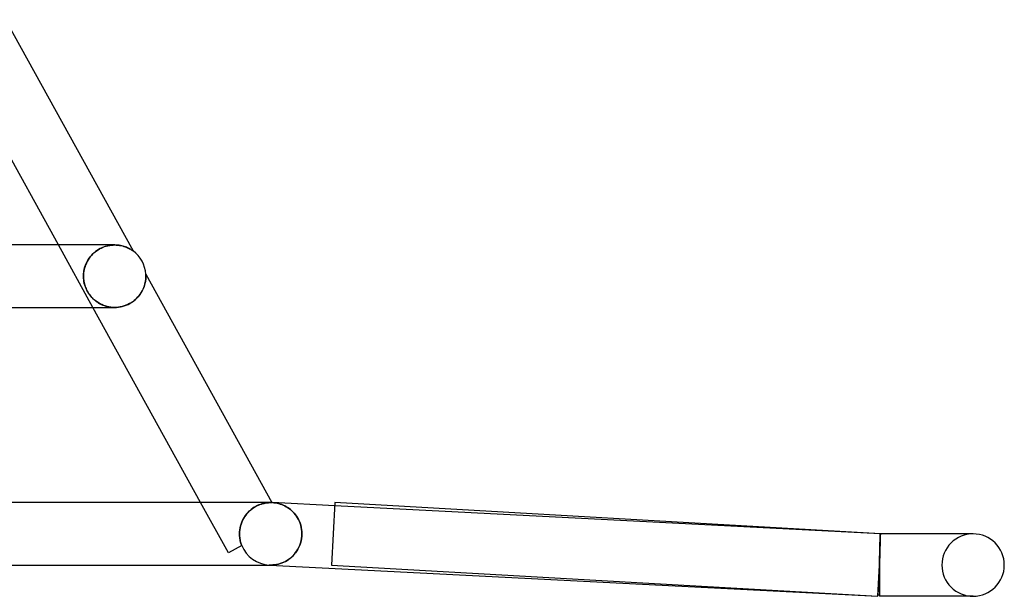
# Model space of a CAD drawing. Header units: millimetres. Extents: x -535 to 535, y -2 to 330.
# Tile 86 of 88: x 472 to 535, y -2 to 35. Entities that reach past the tile are written whole.
import ezdxf

# ---------------------------------------------------------------- set-up
doc = ezdxf.new("R2010")
doc.units = ezdxf.units.MM
doc.layers.add('HIDDEN', color=7, linetype='Continuous')
doc.layers.add('THICK', color=7, linetype='Continuous')

msp = doc.modelspace()

# ---------------------------------------------------------------- linework, layer by layer
at = {"layer": 'HIDDEN'}
for p, q in [((476.605, 16.5), (474.396, 20.5)), ((476.837, 20.13), (476.933, 20.194)), ((476.967, 20.215), (476.866, 20.151)), ((476.933, 20.194), (477.033, 20.253)), ((477.07, 20.273), (476.967, 20.215)), ((477.033, 20.253), (477.136, 20.306)), ((477.174, 20.323), (477.07, 20.273)), ((477.136, 20.306), (477.242, 20.352)), ((477.28, 20.368), (477.174, 20.323)), ((477.242, 20.352), (477.35, 20.393)), ((477.386, 20.405), (477.28, 20.368)), ((477.35, 20.393), (477.459, 20.426)), ((477.492, 20.435), (477.386, 20.405)), ((477.459, 20.426), (477.569, 20.454)), ((477.596, 20.46), (477.492, 20.435)), ((477.569, 20.454), (477.678, 20.474)), ((477.7, 20.478), (477.596, 20.46)), ((477.678, 20.474), (477.786, 20.489)), ((477.802, 20.491), (477.7, 20.478)), ((477.786, 20.489), (477.893, 20.497)), ((477.902, 20.498), (477.802, 20.491)), ((477.893, 20.497), (477.999, 20.5)), ((478, 20.5), (477.902, 20.498)), ((477.997, 20.5), (477.995, 20.5)), ((478.098, 20.497), (478, 20.5)), ((478.194, 20.49), (478.098, 20.497)), ((478.286, 20.479), (478.194, 20.49)), ((478.375, 20.464), (478.286, 20.479)), ((478.461, 20.446), (478.375, 20.464)), ((478.541, 20.425), (478.461, 20.446)), ((478.617, 20.402), (478.541, 20.425)), ((478.689, 20.377), (478.617, 20.402)), ((478.755, 20.351), (478.689, 20.377)), ((478.817, 20.325), (478.755, 20.351)), ((478.874, 20.298), (478.817, 20.325)), ((478.926, 20.272), (478.874, 20.298)), ((478.973, 20.247), (478.926, 20.272)), ((479.017, 20.222), (478.973, 20.247)), ((479.056, 20.198), (479.017, 20.222)), ((479.092, 20.176), (479.056, 20.198)), ((476.257, 19.487), (476.31, 19.576)), ((476.358, 19.646), (476.293, 19.548)), ((476.31, 19.576), (476.369, 19.663)), ((476.428, 19.742), (476.358, 19.646)), ((476.369, 19.663), (476.434, 19.748)), ((476.505, 19.833), (476.428, 19.742)), ((476.434, 19.748), (476.503, 19.831)), ((476.503, 19.831), (476.579, 19.911)), ((476.588, 19.921), (476.505, 19.833)), ((476.579, 19.911), (476.66, 19.988)), ((476.676, 20.003), (476.588, 19.921)), ((476.66, 19.988), (476.746, 20.061)), ((476.769, 20.08), (476.676, 20.003)), ((476.746, 20.061), (476.837, 20.13)), ((476.866, 20.151), (476.769, 20.08)), ((479.121, 20.156), (479.092, 20.176)), ((479.145, 20.139), (479.121, 20.156)), ((479.163, 20.127), (479.145, 20.139)), ((479.174, 20.12), (479.163, 20.127)), ((479.177, 20.117), (479.174, 20.12)), ((476.028, 18.849), (476.047, 18.94)), ((476.068, 19.026), (476.042, 18.92)), ((476.047, 18.94), (476.069, 19.032)), ((476.1, 19.133), (476.068, 19.026)), ((476.069, 19.032), (476.097, 19.124)), ((476.097, 19.124), (476.129, 19.216)), ((476.139, 19.239), (476.1, 19.133)), ((476.129, 19.216), (476.167, 19.307)), ((476.184, 19.344), (476.139, 19.239)), ((476.167, 19.307), (476.209, 19.398)), ((476.235, 19.447), (476.184, 19.344)), ((476.209, 19.398), (476.257, 19.487)), ((476.293, 19.548), (476.235, 19.447)), ((476.001, 18.603), (475.998, 18.5)), ((475.998, 18.5), (476, 18.585)), ((476.002, 18.382), (475.998, 18.5)), ((475.998, 18.5), (476, 18.416)), ((476, 18.585), (476.005, 18.671)), ((476, 18.416), (476.006, 18.332)), ((476.009, 18.708), (476.001, 18.603)), ((476.012, 18.267), (476.002, 18.382)), ((476.005, 18.671), (476.015, 18.759)), ((476.006, 18.332), (476.014, 18.25)), ((476.023, 18.813), (476.009, 18.708)), ((476.015, 18.759), (476.028, 18.849)), ((476.042, 18.92), (476.023, 18.813)), ((479.987, 18.28), (479.995, 18.363)), ((479.996, 18.634), (479.995, 18.635)), ((479.995, 18.363), (479.999, 18.436)), ((479.996, 18.631), (479.996, 18.634)), ((479.996, 18.627), (479.996, 18.631)), ((479.996, 18.621), (479.996, 18.627)), ((479.997, 18.611), (479.996, 18.621)), ((479.998, 18.598), (479.997, 18.611)), ((479.999, 18.581), (479.998, 18.598)), ((479.999, 18.559), (479.999, 18.581)), ((480, 18.533), (479.999, 18.559)), ((479.999, 18.436), (480, 18.5)), ((480, 18.5), (480, 18.533)), ((476.029, 18.156), (476.012, 18.267)), ((476.014, 18.25), (476.027, 18.168)), ((476.027, 18.168), (476.042, 18.088)), ((476.052, 18.044), (476.029, 18.156)), ((476.042, 18.088), (476.06, 18.01)), ((476.082, 17.93), (476.052, 18.044)), ((476.06, 18.01), (476.081, 17.933)), ((476.081, 17.933), (476.105, 17.857)), ((476.119, 17.817), (476.082, 17.93)), ((476.105, 17.857), (476.133, 17.781)), ((476.164, 17.706), (476.119, 17.817)), ((476.133, 17.781), (476.164, 17.704)), ((476.215, 17.597), (476.164, 17.706)), ((476.164, 17.704), (476.2, 17.627)), ((479.771, 17.576), (479.822, 17.68)), ((479.822, 17.68), (479.866, 17.785)), ((479.866, 17.785), (479.903, 17.889)), ((479.903, 17.889), (479.933, 17.992)), ((479.933, 17.992), (479.957, 18.093)), ((479.957, 18.093), (479.975, 18.19)), ((479.975, 18.19), (479.987, 18.28)), ((476.2, 17.627), (476.239, 17.55)), ((476.272, 17.491), (476.215, 17.597)), ((476.239, 17.55), (476.283, 17.474)), ((476.334, 17.392), (476.272, 17.491)), ((476.283, 17.474), (476.33, 17.399)), ((476.33, 17.399), (476.379, 17.327)), ((476.4, 17.298), (476.334, 17.392)), ((476.379, 17.327), (476.432, 17.257)), ((476.469, 17.212), (476.4, 17.298)), ((476.432, 17.257), (476.488, 17.19)), ((476.54, 17.132), (476.469, 17.212)), ((476.488, 17.19), (476.547, 17.125)), ((476.614, 17.057), (476.54, 17.132)), ((476.547, 17.125), (476.609, 17.062)), ((476.609, 17.062), (476.675, 17.001)), ((476.694, 16.984), (476.614, 17.057)), ((479.306, 16.989), (479.402, 17.078)), ((479.402, 17.078), (479.491, 17.171)), ((479.491, 17.171), (479.573, 17.269)), ((479.573, 17.269), (479.647, 17.369)), ((479.647, 17.369), (479.713, 17.472)), ((479.713, 17.472), (479.771, 17.576)), ((476.675, 17.001), (476.743, 16.943)), ((476.78, 16.915), (476.694, 16.984)), ((476.743, 16.943), (476.815, 16.888)), ((476.87, 16.849), (476.78, 16.915)), ((476.815, 16.888), (476.891, 16.835)), ((476.966, 16.787), (476.87, 16.849)), ((476.891, 16.835), (476.97, 16.784)), ((477.067, 16.73), (476.966, 16.787)), ((476.97, 16.784), (477.054, 16.737)), ((477.054, 16.737), (477.142, 16.692)), ((477.173, 16.678), (477.067, 16.73)), ((477.142, 16.692), (477.235, 16.651)), ((477.282, 16.632), (477.173, 16.678)), ((477.235, 16.651), (477.332, 16.614)), ((477.394, 16.593), (477.282, 16.632)), ((477.332, 16.614), (477.432, 16.581)), ((477.509, 16.561), (477.394, 16.593)), ((477.432, 16.581), (477.537, 16.554)), ((477.626, 16.535), (477.509, 16.561)), ((477.537, 16.554), (477.647, 16.531)), ((477.746, 16.516), (477.626, 16.535)), ((477.647, 16.531), (477.759, 16.514)), ((477.868, 16.504), (477.746, 16.516)), ((477.759, 16.514), (477.874, 16.504)), ((477.991, 16.5), (477.868, 16.504)), ((477.874, 16.504), (477.992, 16.5)), ((477.992, 16.5), (478.114, 16.503)), ((478.114, 16.503), (478.237, 16.515)), ((478.237, 16.515), (478.362, 16.534)), ((478.362, 16.534), (478.487, 16.561)), ((478.487, 16.561), (478.613, 16.597)), ((478.613, 16.597), (478.737, 16.642)), ((478.737, 16.642), (478.86, 16.696)), ((478.86, 16.696), (478.979, 16.758)), ((478.979, 16.758), (479.094, 16.828)), ((479.094, 16.828), (479.203, 16.905)), ((479.203, 16.905), (479.306, 16.989)), ((485.282, 0.784), (483.507, 4)), ((487.777, 4), (485.89, 4)), ((487.016, 3.743), (487.113, 3.794)), ((487.14, 3.807), (487.041, 3.757)), ((487.113, 3.794), (487.21, 3.838)), ((487.238, 3.85), (487.14, 3.807)), ((487.21, 3.838), (487.305, 3.876)), ((487.333, 3.886), (487.238, 3.85)), ((487.305, 3.876), (487.397, 3.908)), ((487.425, 3.916), (487.333, 3.886)), ((487.397, 3.908), (487.485, 3.933)), ((487.514, 3.941), (487.425, 3.916)), ((487.485, 3.933), (487.57, 3.954)), ((487.598, 3.96), (487.514, 3.941)), ((487.57, 3.954), (487.65, 3.969)), ((487.678, 3.974), (487.598, 3.96)), ((487.65, 3.969), (487.724, 3.981)), ((487.752, 3.985), (487.678, 3.974)), ((487.724, 3.981), (487.794, 3.989)), ((487.82, 3.992), (487.752, 3.985)), ((487.794, 3.989), (487.856, 3.995)), ((487.881, 3.997), (487.82, 3.992)), ((487.856, 3.995), (487.913, 3.998)), ((487.936, 3.999), (487.881, 3.997)), ((487.913, 3.998), (487.961, 4)), ((487.984, 4), (487.936, 3.999)), ((487.961, 4), (488.002, 4)), ((488.017, 3.999), (487.993, 3.999)), ((488.002, 4), (488.035, 4)), ((488.036, 3.999), (488.017, 3.999)), ((488.035, 4), (488.058, 3.999)), ((488.052, 3.999), (488.036, 3.999)), ((488.064, 3.999), (488.052, 3.999)), ((488.058, 3.999), (488.072, 3.999)), ((488.073, 3.999), (488.064, 3.999)), ((488.072, 3.999), (488.077, 3.999)), ((488.077, 3.999), (488.073, 3.999)), ((488.102, 3.997), (488.204, 3.99)), ((488.204, 3.99), (488.304, 3.977)), ((488.304, 3.977), (488.405, 3.959)), ((488.405, 3.959), (488.504, 3.935)), ((488.504, 3.935), (488.603, 3.907)), ((488.603, 3.907), (488.701, 3.873)), ((488.701, 3.873), (488.798, 3.834)), ((488.798, 3.834), (488.893, 3.789)), ((488.893, 3.789), (488.987, 3.739)), ((527.051, 2), (492.102, 3.792)), ((486.312, 3.078), (486.384, 3.184)), ((486.394, 3.198), (486.321, 3.093)), ((486.384, 3.184), (486.462, 3.284)), ((486.475, 3.299), (486.394, 3.198)), ((486.462, 3.284), (486.546, 3.377)), ((486.561, 3.393), (486.475, 3.299)), ((486.546, 3.377), (486.634, 3.464)), ((486.652, 3.481), (486.561, 3.393)), ((486.634, 3.464), (486.726, 3.545)), ((486.746, 3.561), (486.652, 3.481)), ((486.726, 3.545), (486.822, 3.619)), ((486.843, 3.634), (486.746, 3.561)), ((486.822, 3.619), (486.919, 3.685)), ((486.942, 3.699), (486.843, 3.634)), ((486.919, 3.685), (487.016, 3.743)), ((487.041, 3.757), (486.942, 3.699)), ((488.987, 3.739), (489.079, 3.683)), ((489.079, 3.683), (489.169, 3.622)), ((489.169, 3.622), (489.257, 3.555)), ((489.257, 3.555), (489.342, 3.481)), ((489.342, 3.481), (489.424, 3.402)), ((489.424, 3.402), (489.503, 3.317)), ((489.503, 3.317), (489.578, 3.226)), ((489.578, 3.226), (489.649, 3.128)), ((486.059, 2.498), (486.095, 2.62)), ((486.097, 2.629), (486.061, 2.505)), ((486.095, 2.62), (486.138, 2.739)), ((486.142, 2.75), (486.097, 2.629)), ((486.138, 2.739), (486.188, 2.856)), ((486.194, 2.868), (486.142, 2.75)), ((486.188, 2.856), (486.246, 2.969)), ((486.254, 2.982), (486.194, 2.868)), ((486.246, 2.969), (486.312, 3.078)), ((486.321, 3.093), (486.254, 2.982)), ((489.649, 3.128), (489.715, 3.024)), ((489.715, 3.024), (489.776, 2.914)), ((489.776, 2.914), (489.831, 2.797)), ((489.831, 2.797), (489.879, 2.676)), ((489.879, 2.676), (489.92, 2.549)), ((489.92, 2.549), (489.952, 2.417)), ((486, 2.128), (485.997, 2)), ((485.997, 2), (486, 2.126)), ((485.997, 2), (485.998, 1.925)), ((485.998, 1.925), (485.997, 2)), ((485.998, 1.925), (486.002, 1.849)), ((486.002, 1.849), (485.998, 1.925)), ((486.013, 2.255), (486, 2.128)), ((486, 2.126), (486.012, 2.251)), ((486.012, 2.251), (486.032, 2.375)), ((486.033, 2.381), (486.013, 2.255)), ((486.032, 2.375), (486.059, 2.498)), ((486.061, 2.505), (486.033, 2.381)), ((489.952, 2.417), (489.976, 2.28)), ((489.976, 2.28), (489.991, 2.141)), ((489.996, 2), (489.99, 1.849)), ((489.991, 2.141), (489.996, 2)), ((527.047, 1.89), (527.048, 1.919)), ((527.048, 1.919), (527.049, 1.944)), ((527.049, 1.964), (527.05, 1.98)), ((527.049, 1.944), (527.049, 1.964)), ((527.05, 1.896), (527.049, 1.865)), ((527.05, 1.98), (527.051, 1.991)), ((527.051, 1.947), (527.05, 1.924)), ((527.05, 1.924), (527.05, 1.896)), ((527.051, 2), (527.051, 1.998)), ((527.051, 1.998), (527.051, 2)), ((527.051, 1.998), (527.051, 1.991)), ((527.051, 1.991), (527.051, 1.998)), ((527.051, 1.991), (527.051, 1.981)), ((527.051, 1.981), (527.051, 1.966)), ((527.051, 1.966), (527.051, 1.947)), ((527.052, 1.865), (527.053, 1.896)), ((527.053, 1.896), (527.054, 1.924)), ((527.054, 1.924), (527.055, 1.947)), ((527.055, 1.966), (527.056, 1.981)), ((527.055, 1.947), (527.055, 1.966)), ((527.056, 1.991), (527.057, 1.998)), ((527.056, 1.981), (527.056, 1.991)), ((527.057, 1.998), (527.057, 2)), ((486.002, 1.849), (486.01, 1.774)), ((486.01, 1.774), (486.002, 1.849)), ((486.01, 1.774), (486.02, 1.699)), ((486.02, 1.699), (486.01, 1.774)), ((486.02, 1.699), (486.032, 1.624)), ((486.032, 1.624), (486.02, 1.699)), ((486.032, 1.624), (486.048, 1.549)), ((486.048, 1.55), (486.032, 1.624)), ((486.067, 1.476), (486.048, 1.55)), ((486.048, 1.549), (486.067, 1.475)), ((486.088, 1.402), (486.067, 1.476)), ((486.067, 1.475), (486.088, 1.402)), ((486.088, 1.402), (486.113, 1.329)), ((486.113, 1.329), (486.088, 1.402)), ((486.113, 1.329), (486.14, 1.258)), ((486.14, 1.258), (486.113, 1.329)), ((489.859, 1.273), (489.803, 1.142)), ((489.907, 1.41), (489.859, 1.273)), ((489.945, 1.553), (489.907, 1.41)), ((489.973, 1.699), (489.945, 1.553)), ((489.99, 1.849), (489.973, 1.699)), ((527.029, 1.236), (527.031, 1.31)), ((527.031, 1.31), (527.033, 1.38)), ((527.032, 1.206), (527.034, 1.278)), ((527.033, 1.38), (527.035, 1.448)), ((527.035, 1.278), (527.033, 1.205)), ((527.034, 1.278), (527.036, 1.348)), ((527.035, 1.448), (527.036, 1.512)), ((527.036, 1.348), (527.035, 1.278)), ((527.036, 1.512), (527.038, 1.572)), ((527.038, 1.415), (527.036, 1.348)), ((527.036, 1.348), (527.038, 1.415)), ((527.038, 1.572), (527.039, 1.629)), ((527.04, 1.478), (527.038, 1.415)), ((527.038, 1.415), (527.04, 1.478)), ((527.039, 1.629), (527.041, 1.683)), ((527.041, 1.539), (527.04, 1.478)), ((527.04, 1.478), (527.041, 1.539)), ((527.041, 1.683), (527.042, 1.732)), ((527.043, 1.596), (527.041, 1.539)), ((527.041, 1.539), (527.043, 1.596)), ((527.042, 1.732), (527.044, 1.778)), ((527.044, 1.65), (527.043, 1.596)), ((527.043, 1.596), (527.045, 1.65)), ((527.044, 1.778), (527.045, 1.819)), ((527.045, 1.7), (527.044, 1.65)), ((527.045, 1.819), (527.046, 1.857)), ((527.046, 1.747), (527.045, 1.7)), ((527.045, 1.65), (527.046, 1.701)), ((527.046, 1.857), (527.047, 1.89)), ((527.047, 1.79), (527.046, 1.747)), ((527.046, 1.701), (527.048, 1.747)), ((527.048, 1.83), (527.047, 1.79)), ((527.049, 1.865), (527.048, 1.83)), ((527.048, 1.747), (527.049, 1.791)), ((527.049, 1.791), (527.05, 1.83)), ((527.05, 1.83), (527.052, 1.865)), ((486.14, 1.258), (485.282, 0.784)), ((486.14, 1.258), (486.141, 1.258)), ((486.141, 1.258), (486.142, 1.259)), ((486.141, 1.258), (486.141, 1.258)), ((486.142, 1.259), (486.142, 1.259)), ((486.142, 1.259), (486.142, 1.259)), ((486.142, 1.259), (486.142, 1.259)), ((489.509, 0.691), (489.423, 0.597)), ((489.592, 0.793), (489.509, 0.691)), ((489.669, 0.902), (489.592, 0.793)), ((489.739, 1.019), (489.669, 0.902)), ((489.803, 1.142), (489.739, 1.019)), ((527.013, 0.564), (527.015, 0.654)), ((527.014, 0.548), (527.016, 0.636)), ((527.015, 0.654), (527.017, 0.743)), ((527.017, 0.636), (527.015, 0.548)), ((527.016, 0.636), (527.019, 0.723)), ((527.017, 0.743), (527.019, 0.831)), ((527.02, 0.723), (527.017, 0.636)), ((527.019, 0.831), (527.021, 0.917)), ((527.019, 0.723), (527.021, 0.808)), ((527.022, 0.808), (527.02, 0.723)), ((527.021, 0.917), (527.023, 1)), ((527.021, 0.808), (527.023, 0.892)), ((527.024, 0.892), (527.022, 0.808)), ((527.023, 1), (527.025, 1.082)), ((527.023, 0.892), (527.025, 0.974)), ((527.027, 0.974), (527.024, 0.892)), ((527.025, 1.082), (527.027, 1.16)), ((527.025, 0.974), (527.028, 1.053)), ((527.027, 1.16), (527.029, 1.236)), ((527.029, 1.053), (527.027, 0.974)), ((527.028, 1.053), (527.03, 1.131)), ((527.031, 1.13), (527.029, 1.053)), ((527.03, 1.131), (527.032, 1.206)), ((527.033, 1.205), (527.031, 1.13)), ((486.299, 0), (487.473, 0)), ((487.515, 0), (487.997, 0)), ((487.898, 0.003), (487.947, 0)), ((488.017, 0), (487.898, 0.003)), ((487.898, 0.003), (487.914, 0.002)), ((487.898, 0.003), (487.899, 0.002)), ((487.914, 0.002), (487.931, 0.001)), ((487.931, 0.001), (487.948, 0.001)), ((487.948, 0.001), (487.964, 0)), ((487.964, 0), (487.981, 0)), ((487.981, 0), (487.998, 0)), ((488.136, 0.005), (488.017, 0)), ((488.255, 0.016), (488.136, 0.005)), ((488.374, 0.035), (488.255, 0.016)), ((488.491, 0.061), (488.374, 0.035)), ((488.607, 0.094), (488.491, 0.061)), ((488.72, 0.134), (488.607, 0.094)), ((488.83, 0.181), (488.72, 0.134)), ((488.937, 0.234), (488.83, 0.181)), ((489.041, 0.293), (488.937, 0.234)), ((489.141, 0.359), (489.041, 0.293)), ((489.238, 0.431), (489.141, 0.359)), ((489.332, 0.51), (489.238, 0.431)), ((489.423, 0.597), (489.332, 0.51)), ((527, 0), (527.002, 0.095)), ((527.003, 0.093), (527, 0)), ((527, 0), (527.002, 0.093)), ((527.002, 0.095), (527.004, 0.191)), ((527.002, 0.093), (527.005, 0.185)), ((527.005, 0.185), (527.003, 0.093)), ((527.004, 0.191), (527.007, 0.285)), ((527.008, 0.277), (527.005, 0.185)), ((527.005, 0.185), (527.007, 0.277)), ((527.007, 0.285), (527.009, 0.379)), ((527.007, 0.277), (527.009, 0.368)), ((527.01, 0.368), (527.008, 0.277)), ((527.009, 0.379), (527.011, 0.472)), ((527.009, 0.368), (527.012, 0.458)), ((527.013, 0.458), (527.01, 0.368)), ((527.011, 0.472), (527.013, 0.564)), ((527.012, 0.458), (527.014, 0.548)), ((527.015, 0.548), (527.013, 0.458)), ((527, 0), (526.903, -1.897)), ((527, 0), (527, 0)), ((527, 0), (527, 0)), ((527, 0), (527, 0)), ((527, 0), (527, 0)), ((532.885, -2), (533, -2))]:
    msp.add_line(p, q, dxfattribs=at)
for centre, start, end in [((533, 0), 89.99998, 180.00002), ((488, 2), 201.74871, 267.0647), ((533, 0), 180.00002, 270.00002)]:
    msp.add_arc(centre, 2, start, end, dxfattribs=at)
at = {"layer": 'THICK'}
for p, q in [((470.999, 34.929), (479.177, 20.117)), ((474.396, 20.5), (467.495, 33)), ((477.997, 20.5), (339.212, 20.5)), ((477.999, 20.5), (478.103, 20.497)), ((478.103, 20.497), (478.205, 20.489)), ((478.205, 20.489), (478.304, 20.476)), ((478.304, 20.476), (478.401, 20.459)), ((478.401, 20.459), (478.494, 20.437)), ((478.494, 20.437), (478.584, 20.412)), ((478.584, 20.412), (478.669, 20.384)), ((478.669, 20.384), (478.75, 20.354)), ((478.75, 20.354), (478.825, 20.322)), ((478.825, 20.322), (478.893, 20.289)), ((478.893, 20.289), (478.956, 20.256)), ((478.956, 20.256), (479.011, 20.225)), ((479.011, 20.225), (479.059, 20.197)), ((479.059, 20.197), (479.099, 20.171)), ((479.099, 20.171), (479.13, 20.15)), ((479.13, 20.15), (479.152, 20.135)), ((479.152, 20.135), (479.167, 20.125)), ((479.167, 20.125), (479.175, 20.119)), ((479.175, 20.119), (479.177, 20.117)), ((479.994, 18.351), (479.988, 18.292)), ((479.997, 18.405), (479.994, 18.351)), ((479.995, 18.635), (488.077, 3.999)), ((479.995, 18.635), (479.996, 18.633)), ((479.996, 18.633), (479.996, 18.629)), ((479.996, 18.629), (479.996, 18.622)), ((479.996, 18.622), (479.997, 18.612)), ((479.997, 18.612), (479.997, 18.599)), ((479.997, 18.599), (479.998, 18.584)), ((479.999, 18.455), (479.997, 18.405)), ((479.998, 18.584), (479.999, 18.566)), ((479.999, 18.566), (479.999, 18.546)), ((479.999, 18.546), (480, 18.524)), ((480, 18.5), (479.999, 18.455)), ((480, 18.524), (480, 18.5)), ((479.823, 17.683), (479.783, 17.598)), ((479.859, 17.768), (479.823, 17.683)), ((479.89, 17.851), (479.859, 17.768)), ((479.916, 17.933), (479.89, 17.851)), ((479.938, 18.012), (479.916, 17.933)), ((479.956, 18.088), (479.938, 18.012)), ((479.97, 18.16), (479.956, 18.088)), ((479.981, 18.228), (479.97, 18.16)), ((479.988, 18.292), (479.981, 18.228)), ((479.419, 17.094), (479.337, 17.016)), ((479.494, 17.175), (479.419, 17.094)), ((479.564, 17.257), (479.494, 17.175)), ((479.627, 17.342), (479.564, 17.257)), ((479.685, 17.427), (479.627, 17.342)), ((479.736, 17.512), (479.685, 17.427)), ((479.783, 17.598), (479.736, 17.512)), ((340.773, 16.5), (477.996, 16.5)), ((483.507, 4), (476.605, 16.5)), ((478.113, 16.503), (477.991, 16.5)), ((478.237, 16.515), (478.113, 16.503)), ((478.36, 16.533), (478.237, 16.515)), ((478.483, 16.56), (478.36, 16.533)), ((478.604, 16.595), (478.483, 16.56)), ((478.723, 16.637), (478.604, 16.595)), ((478.838, 16.686), (478.723, 16.637)), ((478.949, 16.742), (478.838, 16.686)), ((479.054, 16.803), (478.949, 16.742)), ((479.155, 16.87), (479.054, 16.803)), ((479.249, 16.941), (479.155, 16.87)), ((479.337, 17.016), (479.249, 16.941)), ((488, 4), (345.43, 4)), ((488.011, 4), (487.984, 4)), ((488.034, 4), (488.011, 4)), ((488.053, 3.999), (488.034, 4)), ((488.066, 3.999), (488.053, 3.999)), ((488.074, 3.999), (488.066, 3.999)), ((488.077, 3.999), (488.074, 3.999)), ((488.204, 3.99), (488.102, 3.997)), ((492.102, 3.792), (488.102, 3.997)), ((488.304, 3.977), (488.204, 3.99)), ((488.405, 3.959), (488.304, 3.977)), ((488.504, 3.935), (488.405, 3.959)), ((488.603, 3.907), (488.504, 3.935)), ((488.701, 3.873), (488.603, 3.907)), ((488.798, 3.834), (488.701, 3.873)), ((488.893, 3.789), (488.798, 3.834)), ((488.987, 3.739), (488.893, 3.789)), ((492.114, 3.997), (491.886, 0.003)), ((527.057, 2), (492.114, 3.997)), ((489.079, 3.683), (488.987, 3.739)), ((489.169, 3.622), (489.079, 3.683)), ((489.257, 3.555), (489.169, 3.622)), ((489.342, 3.481), (489.257, 3.555)), ((489.424, 3.402), (489.342, 3.481)), ((489.503, 3.317), (489.424, 3.402)), ((489.578, 3.226), (489.503, 3.317)), ((489.649, 3.128), (489.578, 3.226)), ((489.715, 3.024), (489.649, 3.128)), ((489.776, 2.914), (489.715, 3.024)), ((489.831, 2.797), (489.776, 2.914)), ((489.879, 2.676), (489.831, 2.797)), ((489.92, 2.549), (489.879, 2.676)), ((489.952, 2.417), (489.92, 2.549)), ((489.976, 2.28), (489.952, 2.417)), ((489.991, 2.141), (489.976, 2.28)), ((489.99, 1.85), (489.996, 2)), ((489.996, 2), (489.991, 2.141)), ((527.056, 1.919), (527.055, 1.89)), ((527.057, 1.944), (527.056, 1.919)), ((527.057, 2), (527.057, 1.998)), ((533, 2), (527.057, 2)), ((527.057, 1.998), (527.057, 1.991)), ((527.057, 1.991), (527.057, 1.98)), ((527.057, 1.98), (527.057, 1.964)), ((527.057, 1.964), (527.057, 1.944)), ((533, 2), (532.885, 2)), ((489.804, 1.144), (489.86, 1.274)), ((489.86, 1.274), (489.908, 1.411)), ((489.908, 1.411), (489.946, 1.554)), ((489.946, 1.554), (489.973, 1.7)), ((489.973, 1.7), (489.99, 1.85)), ((527.039, 1.31), (527.037, 1.236)), ((527.042, 1.38), (527.039, 1.31)), ((527.043, 1.447), (527.042, 1.38)), ((527.045, 1.512), (527.043, 1.447)), ((527.047, 1.572), (527.045, 1.512)), ((527.049, 1.629), (527.047, 1.572)), ((527.05, 1.683), (527.049, 1.629)), ((527.051, 1.732), (527.05, 1.683)), ((527.053, 1.778), (527.051, 1.732)), ((527.054, 1.819), (527.053, 1.778)), ((527.055, 1.857), (527.054, 1.819)), ((527.055, 1.89), (527.055, 1.857)), ((489.425, 0.599), (489.511, 0.693)), ((489.511, 0.693), (489.593, 0.795)), ((489.593, 0.795), (489.67, 0.904)), ((489.67, 0.904), (489.74, 1.02)), ((489.74, 1.02), (489.804, 1.144)), ((527.02, 0.654), (527.017, 0.564)), ((527.023, 0.743), (527.02, 0.654)), ((527.025, 0.831), (527.023, 0.743)), ((527.028, 0.917), (527.025, 0.831)), ((527.03, 1), (527.028, 0.917)), ((527.033, 1.082), (527.03, 1)), ((527.035, 1.16), (527.033, 1.082)), ((527.037, 1.236), (527.035, 1.16)), ((466.824, 0), (478.553, 0)), ((478.553, 0), (485.643, 0)), ((485.643, 0), (488.023, 0)), ((486.061, 0), (486.299, 0)), ((487.947, 0), (526.898, -1.997)), ((488.023, 0), (488.142, 0.005)), ((488.142, 0.005), (488.261, 0.017)), ((488.261, 0.017), (488.379, 0.036)), ((488.379, 0.036), (488.497, 0.063)), ((488.497, 0.063), (488.611, 0.096)), ((488.611, 0.096), (488.724, 0.136)), ((488.724, 0.136), (488.834, 0.182)), ((488.834, 0.182), (488.941, 0.236)), ((488.941, 0.236), (489.044, 0.295)), ((489.044, 0.295), (489.144, 0.361)), ((489.144, 0.361), (489.241, 0.433)), ((489.241, 0.433), (489.335, 0.512)), ((489.335, 0.512), (489.425, 0.599)), ((491.886, 0.003), (526.886, -1.997)), ((526.886, -1.997), (527, 0)), ((527.003, 0.095), (527, 0)), ((527.006, 0.191), (527.003, 0.095)), ((527.009, 0.285), (527.006, 0.191)), ((527.012, 0.379), (527.009, 0.285)), ((527.014, 0.472), (527.012, 0.379)), ((527.017, 0.564), (527.014, 0.472)), ((527, 0), (527, -2)), ((526.898, -1.997), (526.903, -1.897)), ((533, -2), (527, -2))]:
    msp.add_line(p, q, dxfattribs=at)
for centre, radius, start, end in [((478, 18.5), 2, 3.86529, 53.94501), ((488, 2), 2, 87.06466, 87.79805), ((533, 0), 2, 0, 89.99998), ((533, 0), 2, 270.00002, 0), ((527, 0), 1.9, 266.7294, 270.00002)]:
    msp.add_arc(centre, radius, start, end, dxfattribs=at)

doc.saveas('drawing.dxf')
